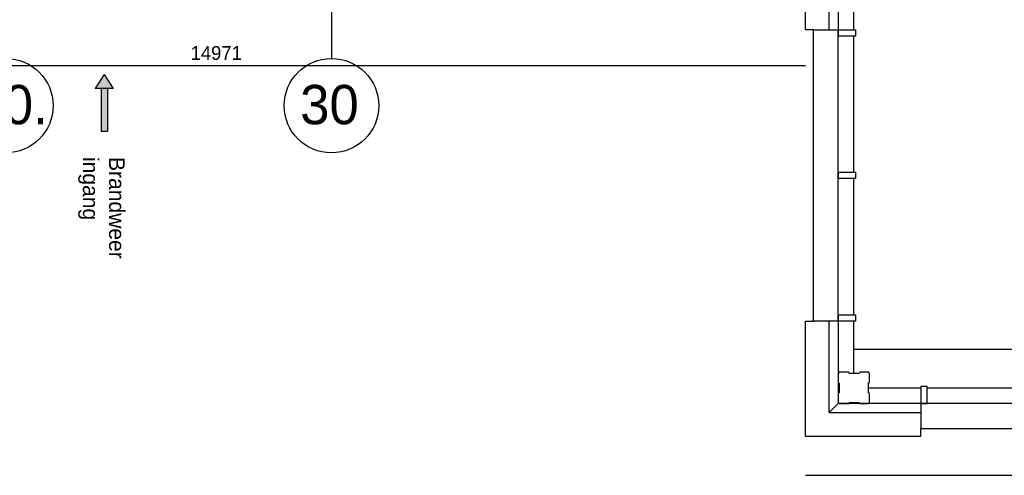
# Model space of a CAD drawing. Extents: x -1826 to 147704, y -44576 to 60962.
# Tile 19 of 75: x 119694 to 132201, y -33577 to -27786. Entities that reach past the tile are written whole.
import ezdxf

# ---------------------------------------------------------------- set-up
doc = ezdxf.new("R2010")
doc.units = 0
doc.header["$MEASUREMENT"] = 0
doc.header["$PDMODE"] = 35
doc.header["$PDSIZE"] = -0.5
doc.layers.get('0').update_dxf_attribs({"linetype": 'CONTINUOUS'})
doc.layers.get('DEFPOINTS').update_dxf_attribs({"linetype": 'CONTINUOUS'})
for name, color, linetype in [('AL21----_BUITENWAND', 252, 'CONTINUOUS'), ('AL31----_BUITENKOZIJN', 252, 'CONTINUOUS'), ('AM$1A---_MAATVOERING', 252, 'CONTINUOUS'), ('Betonpalen', 252, 'CONTINUOUS'), ('COMPARTIMENTERING', 252, 'CONTINUOUS'), ('LAYER01', 252, 'CONTINUOUS'), ('M2', 252, 'CONTINUOUS'), ('OMPARTIMENTERING', 252, 'CONTINUOUS')]:
    doc.layers.add(name, color=color, linetype=linetype)
doc.styles.add('B-01', font='b-gbp')
doc.dimstyles.new('BBA_STAND', dxfattribs={"dimtxt": 175, "dimasz": 1, "dimexe": 1, "dimexo": 0.001, "dimgap": 75, "dimtad": 1, "dimdec": 0, "dimzin": 0, "dimdsep": 46, "dimtxsty": 'B-01', "dimblk": 'NONE', "dimblk1": 'PIJL1', "dimblk2": 'NONE', "dimcen": 1, "dimse1": 1, "dimse2": 1, "dimclrd": 256, "dimclre": 256, "dimclrt": 256, "dimadec": 4, "dimazin": 0, "dimtfac": 1, "dimtdec": 0, "dimtmove": 0, "dimatfit": 2, "dimldrblk": 'PIJL1', "dimfxl": 1, "dimtfillclr": 256, "dimtolj": 1, "dimtzin": 0, "dimarcsym": 0})

# ---------------------------------------------------------------- blocks, each defined once
blk = doc.blocks.new('*D26')
at = {"layer": 'AM$1A---_MAATVOERING', "lineweight": -2, "transparency": 16777216}
blk.add_line((147104, -33577), (129676, -33577), dxfattribs=at)
at = {"layer": 'DEFPOINTS', "color": 0, "transparency": 16777216}
for p in [(129676, -33080), (147104, -33080), (129676, -33577)]:
    blk.add_point(p, dxfattribs=at)
at = {"layer": 'AM$1A---_MAATVOERING', "transparency": 16777216, "insert": (138390, -33414), "char_height": 175, "attachment_point": 5, "style": 'B-01'}
blk.add_mtext('\\A1;17428', dxfattribs=at)
blk = doc.blocks.new('_None')
blk = doc.blocks.new('PIJL1')
at = {"color": 1, "linetype": 'ByBlock'}
blk.add_line((0, 83), (0, -83), dxfattribs=at)
blk.add_solid([(-100, 17), (-100, -17), (0, 0)], dxfattribs=at)
blk = doc.blocks.new('*D27')
at = {"layer": 'AM$1A---_MAATVOERING', "lineweight": -2, "transparency": 16777216}
blk.add_line((129676, -28373), (114705, -28373), dxfattribs=at)
at = {"layer": 'DEFPOINTS', "color": 0, "transparency": 16777216}
for p in [(114705, -27916), (129676, -27937), (114705, -28373)]:
    blk.add_point(p, dxfattribs=at)
at = {"layer": 'AM$1A---_MAATVOERING', "transparency": 16777216, "insert": (122190, -28211), "char_height": 175, "attachment_point": 5, "style": 'B-01'}
blk.add_mtext('\\A1;14971', dxfattribs=at)
blk = doc.blocks.new('*D94')
at = {"layer": 'AM$1A---_MAATVOERING', "lineweight": -2, "transparency": 16777216}
blk.add_line((141057, -31978), (130290, -31978), dxfattribs=at)
at = {"layer": 'DEFPOINTS', "color": 0, "transparency": 16777216}
for p in [(130290, -31978), (130290, -32064), (141057, -32064)]:
    blk.add_point(p, dxfattribs=at)
at = {"layer": 'AM$1A---_MAATVOERING', "transparency": 16777216, "insert": (135674, -31816), "char_height": 175, "attachment_point": 5, "style": 'B-01'}
blk.add_mtext('\\A1;10767', dxfattribs=at)

msp = doc.modelspace()

# ---------------------------------------------------------------- hatches: boundary and pattern name
at = {"layer": 'OMPARTIMENTERING'}
h = msp.add_hatch(color=256, dxfattribs=at)
h.paths.add_polyline_path([(120727.3, -29202.5), (120807.3, -29202.5), (120807.3, -28661.5), (120727.3, -28661.5)])
h.paths.add_polyline_path([(120652.3, -28661.5), (120882.3, -28661.5), (120767.3, -28481.5)])

# ---------------------------------------------------------------- linework, layer by layer
at = {"layer": 'AL21----_BUITENWAND'}
for p, q in [((130290.2, -27916), (130290.2, -27266)), ((129676.2, -27916), (129676.2, -27287)), ((129976.2, -27916), (129976.2, -27287)), ((130090.2, -27287), (130090.2, -27996)), ((129676.2, -33080), (129676.2, -31616)), ((129976.2, -32780), (129976.2, -31616)), ((130090.2, -31536), (130090.2, -32666)), ((130290.2, -32281), (130290.2, -31616)), ((130475.3, -32466), (131140.2, -32466)), ((130090.2, -32666), (129976.2, -32780)), ((130090.3, -32666), (129976.3, -32780)), ((131220.2, -32666), (130090.3, -32666)), ((129976.3, -32780), (131140.2, -32780)), ((129676.3, -33080), (131140.2, -33080))]:
    msp.add_line(p, q, dxfattribs=at)
at = {"layer": 'AL31----_BUITENKOZIJN'}
for p, q in [((129776.2, -27916), (129676.2, -27916)), ((129776.2, -31616), (129776.2, -27916)), ((129776.2, -27916), (130090.2, -27916)), ((130090.2, -27996), (130090.2, -27916)), ((130090.2, -27916), (130310.2, -27916)), ((130090.2, -29726), (130090.2, -27996)), ((130310.2, -27996), (130090.2, -27996)), ((130290.2, -29726), (130290.2, -27996)), ((130310.2, -27916), (130310.2, -27996)), ((130090.2, -29806), (130090.2, -29726)), ((130090.2, -29726), (130310.2, -29726)), ((130090.2, -29726), (130090.2, -29806)), ((130310.2, -29726), (130310.2, -29806)), ((130310.2, -29806), (130090.2, -29806)), ((130090.2, -31536), (130090.2, -29806)), ((130290.2, -31536), (130290.2, -29806)), ((129676.2, -31616), (129776.2, -31616)), ((130090.2, -31616), (129776.2, -31616)), ((130090.2, -31616), (130090.2, -31536)), ((130090.2, -31536), (130310.2, -31536)), ((130310.2, -31616), (130090.2, -31616)), ((130310.2, -31536), (130310.2, -31616)), ((131220.2, -32446), (131140.2, -32446)), ((131140.2, -32446), (131140.2, -32666)), ((131220.2, -32666), (131220.2, -32446)), ((131220.2, -32466), (132950.2, -32466)), ((131140.2, -32666), (131140.2, -32980)), ((131140.2, -32666), (131220.2, -32666)), ((132950.2, -32666), (131220.2, -32666)), ((131140.2, -32980), (134840.2, -32980)), ((131140.2, -33080), (131140.2, -32980))]:
    msp.add_line(p, q, dxfattribs=at)
at = {"layer": 'Betonpalen'}
msp.add_lwpolyline([(130105.3, -32266), (130090.3, -32281), (130090.3, -32396), (130105.3, -32404), (130105.3, -32529), (130090.3, -32534), (130090.3, -32651), (130105.3, -32666), (130224.3, -32666), (130232.3, -32651), (130357.3, -32651), (130362.3, -32666), (130475.3, -32666), (130490.3, -32651), (130490.3, -32536), (130475.3, -32528), (130475.3, -32403), (130490.3, -32398), (130490.3, -32281), (130475.3, -32266), (130364.3, -32266), (130356.3, -32281), (130231.3, -32281), (130226.3, -32266), (130105.3, -32266)], dxfattribs=at)
at = {"layer": 'COMPARTIMENTERING'}
for centre in [(119517.6, -28879), (123654.4, -28879)]:
    msp.add_circle(centre, 600, dxfattribs=at)
at = {"layer": 'OMPARTIMENTERING'}
for p, q in [((120767.3, -28481.5), (120652.3, -28661.5)), ((120767.3, -28481.5), (120882.3, -28661.5)), ((120882.3, -28661.5), (120652.3, -28661.5)), ((120727.3, -28661.5), (120727.3, -29202.5)), ((120807.3, -28661.5), (120807.3, -29202.5)), ((120727.3, -29202.5), (120807.3, -29202.5))]:
    msp.add_line(p, q, dxfattribs=at)
at = {"layer": 'OMPARTIMENTERING', "ltscale": 800}
msp.add_lwpolyline([(124222.4, -24390), (124545.9, -25365.9), (123654.4, -25712.7), (123654.4, -28279.5)], dxfattribs=at)

# ---------------------------------------------------------------- texts
at = {"layer": 'LAYER01', "style": 'B-01'}
for s, p in [('30.', (119119.9, -29115.5)), ('30', (123256.8, -29115.5))]:
    msp.add_text(s, height=500, rotation=0, dxfattribs=at).set_placement(p)
at = {"layer": 'M2', "insert": (121029.3, -29531.5), "char_height": 200, "width": 1805, "attachment_point": 1, "rotation": 270, "style": 'B-01'}
msp.add_mtext('Brandweer\\Pingang', dxfattribs=at)

# ---------------------------------------------------------------- dimensions: what is measured, and where the dimension line sits
at = {"layer": 'AM$1A---_MAATVOERING'}
for base, p1, p2, angle, picture, middle in [((114704.6625689, -28373.4323069), (129676.1625687, -27936.9637981), (114704.6625689, -27915.9636748), 359.9999995, '*D27', (122190.4125688, -28210.9323069)), ((130290.2, -31978.5), (141057.2, -32064.5), (130290.2, -32064.5), 360, '*D94', (135673.7, -31816)), ((129676.3, -33576.7), (147104.2, -33079.9), (129676.3, -33080), 360, '*D26', (138390.2, -33414.2))]:
    dim = msp.add_linear_dim(base=base, p1=p1, p2=p2, angle=angle, dimstyle='BBA_STAND', dxfattribs=at)
    dim.commit()
    dim.dimension.update_dxf_attribs({"geometry": picture, "text_midpoint": middle})

doc.saveas('drawing.dxf')
